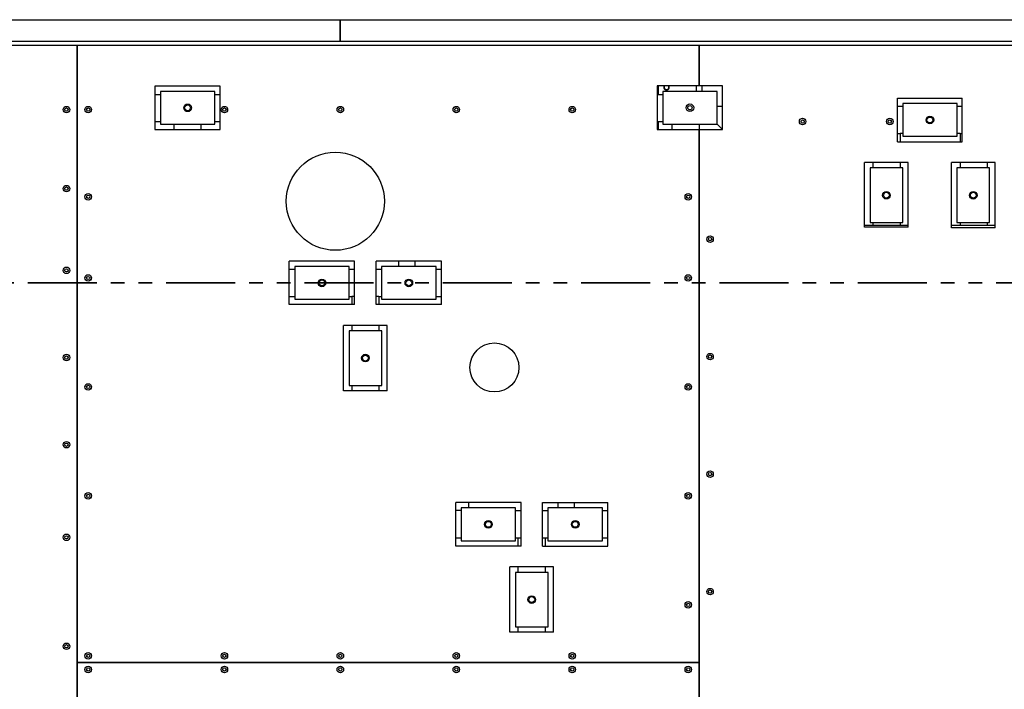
# Model space of a CAD drawing. Header units: millimetres. Extents: x 0 to 841, y 0 to 594.
# Tile 7 of 92: x 188 to 278, y 154 to 215. Entities that reach past the tile are written whole.
import ezdxf

# ---------------------------------------------------------------- set-up
doc = ezdxf.new("R2010")
doc.units = ezdxf.units.MM
doc.linetypes.add('PHANTOM', pattern=[12.7, 6.35, -1.27, 1.27, -1.27, 1.27, -1.27])
doc.layers.add('TRAIT-FORT', color=4, linetype='Continuous', lineweight=25)

msp = doc.modelspace()

# ---------------------------------------------------------------- linework, layer by layer
at = {"color": 7, "linetype": 'PHANTOM', "lineweight": 35}
msp.add_line((448.708, 191.291), (85.608, 191.291), dxfattribs=at)
at = {"layer": 'TRAIT-FORT', "color": 4, "linetype": 'Continuous', "lineweight": 25}
for p, q in [((98.26, 215.442), (217.034, 215.442)), ((217.034, 215.442), (217.034, 213.442)), ((217.06, 215.442), (327.034, 215.442)), ((217.06, 213.442), (217.06, 215.442)), ((217.034, 214.942), (217.059, 214.942)), ((217.059, 214.642), (217.059, 214.942)), ((217.06, 214.792), (217.059, 214.792)), ((217.059, 213.742), (217.059, 214.642)), ((217.059, 214.392), (217.06, 214.392)), ((217.034, 213.442), (98.26, 213.442)), ((217.034, 213.442), (217.059, 213.442)), ((217.06, 213.992), (217.059, 213.992)), ((217.059, 213.442), (217.059, 213.742)), ((217.059, 213.592), (217.06, 213.592)), ((327.034, 213.442), (217.06, 213.442)), ((141.815, 213.092), (192.905, 213.092)), ((192.905, 213.092), (192.905, 136.143)), ((192.915, 213.092), (250.005, 213.092)), ((192.915, 156.442), (192.915, 213.092)), ((250.005, 213.092), (250.005, 209.359)), ((250.015, 209.359), (250.015, 213.092)), ((250.015, 213.092), (295.855, 213.092)), ((192.915, 211.092), (192.905, 211.092)), ((250.015, 209.992), (250.005, 209.992)), ((206.036, 209.356), (200.036, 209.356)), ((200.036, 209.356), (200.036, 205.356)), ((205.536, 208.856), (200.536, 208.856)), ((200.536, 208.856), (200.536, 205.856)), ((205.536, 205.856), (205.536, 208.856)), ((206.036, 205.356), (206.036, 209.356)), ((246.158, 209.359), (246.158, 205.359)), ((250.005, 209.359), (246.158, 209.359)), ((246.26, 208.592), (246.26, 209.359)), ((251.658, 208.859), (246.658, 208.859)), ((246.658, 208.859), (246.658, 205.859)), ((249.76, 208.859), (249.76, 209.359)), ((252.158, 209.359), (250.015, 209.359)), ((250.26, 209.359), (250.26, 208.859)), ((251.658, 205.859), (251.658, 208.859)), ((252.158, 205.359), (252.158, 209.359)), ((192.905, 208.587), (192.91, 208.592)), ((192.905, 208.592), (192.91, 208.592)), ((192.91, 65.585), (192.91, 208.592)), ((192.91, 208.592), (192.915, 208.587)), ((192.91, 208.592), (192.915, 208.587)), ((192.91, 208.592), (192.915, 208.592)), ((200.036, 208.592), (200.536, 208.592)), ((205.536, 208.592), (206.036, 208.592)), ((246.158, 208.592), (246.658, 208.592)), ((268.217, 208.246), (274.16, 208.246)), ((268.217, 204.246), (268.217, 208.246)), ((274.16, 204.246), (274.16, 208.246)), ((252.158, 207.492), (251.658, 207.492)), ((268.689, 207.492), (268.217, 207.492)), ((268.689, 207.743), (268.689, 204.743)), ((273.689, 207.743), (268.689, 207.743)), ((273.689, 204.743), (273.689, 207.743)), ((274.16, 207.492), (273.689, 207.492)), ((200.036, 206.092), (200.536, 206.092)), ((200.036, 205.356), (206.036, 205.356)), ((200.536, 205.856), (205.536, 205.856)), ((201.76, 205.856), (201.76, 205.356)), ((204.26, 205.856), (204.26, 205.356)), ((205.536, 206.092), (206.036, 206.092)), ((246.158, 206.092), (246.658, 206.092)), ((246.158, 205.359), (250.005, 205.359)), ((246.26, 205.359), (246.26, 206.092)), ((246.658, 205.859), (251.658, 205.859)), ((247.51, 205.859), (247.51, 205.359)), ((250.005, 205.359), (250.005, 156.442)), ((250.01, 205.859), (250.01, 110.714)), ((250.015, 205.359), (252.158, 205.359)), ((250.015, 141.392), (250.015, 205.359)), ((252.144, 205.359), (251.644, 205.859)), ((268.217, 204.992), (268.46, 204.992)), ((268.46, 204.992), (268.46, 204.246)), ((268.689, 204.992), (268.46, 204.992)), ((268.689, 204.743), (273.689, 204.743)), ((273.96, 204.992), (273.689, 204.992)), ((273.96, 204.992), (273.96, 204.246)), ((273.96, 204.992), (274.16, 204.992)), ((268.217, 204.246), (274.16, 204.246)), ((265.2, 196.395), (265.2, 202.338)), ((269.2, 202.338), (265.2, 202.338)), ((265.7, 201.839), (265.7, 196.839)), ((268.7, 201.839), (265.7, 201.839)), ((265.96, 202.338), (265.96, 201.839)), ((268.46, 202.338), (268.46, 201.839)), ((268.7, 196.839), (268.7, 201.839)), ((269.2, 196.395), (269.2, 202.338)), ((273.174, 196.337), (273.174, 202.337)), ((277.174, 202.337), (273.174, 202.337)), ((273.674, 201.837), (273.674, 196.837)), ((276.674, 201.837), (273.674, 201.837)), ((273.96, 202.337), (273.96, 201.837)), ((276.46, 202.337), (276.46, 201.837)), ((276.674, 196.837), (276.674, 201.837)), ((277.174, 196.337), (277.174, 202.337)), ((265.96, 196.542), (265.2, 196.542)), ((269.2, 196.395), (265.2, 196.395)), ((265.7, 196.839), (268.7, 196.839)), ((265.96, 196.839), (265.96, 196.542)), ((266.26, 196.542), (265.96, 196.542)), ((268.16, 196.542), (266.26, 196.542)), ((268.46, 196.542), (268.16, 196.542)), ((268.46, 196.839), (268.46, 196.542)), ((269.2, 196.542), (268.46, 196.542)), ((273.96, 196.542), (273.174, 196.542)), ((277.174, 196.337), (273.174, 196.337)), ((273.674, 196.837), (276.674, 196.837)), ((273.96, 196.837), (273.96, 196.542)), ((274.26, 196.542), (273.96, 196.542)), ((276.16, 196.542), (274.26, 196.542)), ((276.46, 196.542), (276.16, 196.542)), ((276.46, 196.837), (276.46, 196.542)), ((277.174, 196.542), (276.46, 196.542)), ((218.375, 193.295), (212.375, 193.295)), ((212.375, 189.295), (212.375, 193.295)), ((212.875, 192.793), (212.875, 189.793)), ((217.875, 192.793), (212.875, 192.793)), ((217.875, 189.793), (217.875, 192.793)), ((218.375, 189.295), (218.375, 193.295)), ((226.349, 193.294), (220.349, 193.294)), ((220.349, 189.294), (220.349, 193.294)), ((220.849, 192.791), (220.849, 189.791)), ((225.849, 192.791), (220.849, 192.791)), ((222.426, 192.791), (222.426, 193.294)), ((223.926, 192.791), (223.926, 193.294)), ((225.849, 189.791), (225.849, 192.791)), ((226.349, 189.294), (226.349, 193.294)), ((212.375, 192.542), (212.875, 192.542)), ((217.875, 192.542), (218.375, 192.542)), ((220.349, 192.542), (220.849, 192.542)), ((225.849, 192.542), (226.349, 192.542)), ((212.375, 190.042), (212.875, 190.042)), ((217.875, 190.042), (218.11, 190.042)), ((218.11, 190.042), (218.11, 189.295)), ((218.375, 190.042), (218.11, 190.042)), ((220.61, 190.042), (220.349, 190.042)), ((220.61, 190.042), (220.849, 190.042)), ((220.61, 190.042), (220.61, 189.294)), ((225.849, 190.042), (226.349, 190.042)), ((218.375, 189.295), (212.375, 189.295)), ((212.875, 189.793), (217.875, 189.793)), ((226.349, 189.294), (220.349, 189.294)), ((220.849, 189.791), (225.849, 189.791)), ((221.361, 187.389), (217.361, 187.389)), ((217.361, 181.389), (217.361, 187.389)), ((218.11, 187.389), (218.11, 186.886)), ((220.61, 187.389), (220.61, 186.886)), ((221.361, 181.389), (221.361, 187.389)), ((217.861, 186.886), (217.861, 181.886)), ((220.861, 186.886), (217.861, 186.886)), ((220.861, 181.886), (220.861, 186.886)), ((217.861, 181.886), (220.861, 181.886)), ((218.11, 181.886), (218.11, 181.389)), ((220.61, 181.886), (220.61, 181.389)), ((221.361, 181.389), (217.361, 181.389)), ((233.652, 171.138), (227.652, 171.138)), ((227.652, 167.138), (227.652, 171.138)), ((228.86, 170.635), (228.86, 171.138)), ((233.652, 167.138), (233.652, 171.138)), ((235.626, 167.136), (235.626, 171.136)), ((235.626, 171.136), (241.626, 171.136)), ((237.06, 170.634), (237.06, 171.136)), ((238.56, 170.634), (238.56, 171.136)), ((241.626, 167.136), (241.626, 171.136)), ((227.66, 170.392), (227.652, 170.392)), ((228.152, 170.392), (227.66, 170.392)), ((228.152, 170.635), (228.152, 167.635)), ((233.152, 170.635), (228.152, 170.635)), ((233.152, 167.635), (233.152, 170.635)), ((233.152, 170.392), (233.652, 170.392)), ((235.626, 170.392), (236.126, 170.392)), ((236.126, 170.634), (236.126, 167.634)), ((241.126, 170.634), (236.126, 170.634)), ((241.126, 167.634), (241.126, 170.634)), ((241.126, 170.392), (241.626, 170.392)), ((227.652, 167.892), (228.152, 167.892)), ((228.152, 167.635), (233.152, 167.635)), ((233.152, 167.892), (233.36, 167.892)), ((233.36, 167.892), (233.36, 167.138)), ((233.36, 167.892), (233.652, 167.892)), ((235.626, 167.892), (235.86, 167.892)), ((235.86, 167.892), (235.86, 167.136)), ((235.86, 167.892), (236.126, 167.892)), ((236.126, 167.634), (241.126, 167.634)), ((241.126, 167.892), (241.626, 167.892)), ((233.652, 167.138), (227.652, 167.138)), ((235.626, 167.136), (241.626, 167.136)), ((236.638, 165.231), (232.638, 165.231)), ((232.638, 159.231), (232.638, 165.231)), ((233.138, 164.729), (233.138, 159.729)), ((236.138, 164.729), (233.138, 164.729)), ((233.36, 165.231), (233.36, 164.729)), ((235.86, 165.231), (235.86, 164.729)), ((236.138, 159.729), (236.138, 164.729)), ((236.638, 159.231), (236.638, 165.231)), ((236.638, 159.231), (232.638, 159.231)), ((233.138, 159.729), (236.138, 159.729)), ((233.36, 159.729), (233.36, 159.231)), ((235.86, 159.729), (235.86, 159.231)), ((192.915, 156.442), (250.005, 156.442)), ((192.915, 66.085), (192.915, 156.442)), ((250.005, 156.442), (192.915, 156.442)), ((195.41, 156.442), (195.41, 156.442)), ((206.01, 156.442), (206.01, 156.442)), ((208.51, 156.442), (208.51, 156.442)), ((247.51, 156.442), (247.51, 156.442)), ((250.005, 156.442), (250.005, 111.214))]:
    msp.add_line(p, q, dxfattribs=at)
for centre, radius in [((191.915, 207.192), 0.3), ((191.915, 207.192), 0.15), ((193.915, 207.192), 0.3), ((193.915, 207.192), 0.15), ((203.036, 207.356), 0.35), ((203.036, 207.356), 0.268), ((206.415, 207.192), 0.3), ((206.415, 207.192), 0.15), ((217.062, 207.192), 0.3), ((217.062, 207.192), 0.15), ((227.71, 207.192), 0.3), ((227.71, 207.192), 0.15), ((238.357, 207.192), 0.3), ((238.357, 207.192), 0.15), ((249.158, 207.359), 0.35), ((249.158, 207.359), 0.198), ((259.505, 206.092), 0.3), ((259.505, 206.092), 0.15), ((267.505, 206.092), 0.3), ((267.505, 206.092), 0.15), ((271.189, 206.243), 0.35), ((271.189, 206.243), 0.268), ((216.603, 198.78), 4.5), ((191.915, 199.942), 0.3), ((191.915, 199.942), 0.15), ((193.915, 199.192), 0.3), ((193.915, 199.192), 0.15), ((249.005, 199.192), 0.3), ((249.005, 199.192), 0.15), ((267.2, 199.339), 0.35), ((267.2, 199.339), 0.268), ((275.174, 199.337), 0.35), ((275.174, 199.337), 0.268), ((251.005, 195.309), 0.3), ((251.005, 195.309), 0.15), ((191.915, 192.442), 0.3), ((191.915, 192.442), 0.15), ((193.915, 191.742), 0.3), ((193.915, 191.742), 0.15), ((215.375, 191.293), 0.35), ((249.005, 191.742), 0.3), ((249.005, 191.742), 0.15), ((215.375, 191.293), 0.268), ((223.349, 191.291), 0.35), ((223.349, 191.291), 0.268), ((231.203, 183.53), 2.25), ((191.915, 184.442), 0.3), ((191.915, 184.442), 0.15), ((219.361, 184.386), 0.35), ((219.361, 184.386), 0.268), ((251.005, 184.526), 0.3), ((251.005, 184.526), 0.15), ((193.915, 181.742), 0.3), ((193.915, 181.742), 0.15), ((249.005, 181.742), 0.3), ((249.005, 181.742), 0.15), ((191.915, 176.442), 0.3), ((191.915, 176.442), 0.15), ((251.005, 173.742), 0.3), ((251.005, 173.742), 0.15), ((193.915, 171.742), 0.3), ((193.915, 171.742), 0.15), ((249.005, 171.742), 0.3), ((249.005, 171.742), 0.15), ((230.652, 169.135), 0.35), ((230.652, 169.135), 0.268), ((238.626, 169.134), 0.35), ((238.626, 169.134), 0.268), ((191.915, 167.942), 0.3), ((191.915, 167.942), 0.15), ((251.005, 162.959), 0.3), ((251.005, 162.959), 0.15), ((234.638, 162.229), 0.35), ((234.638, 162.229), 0.268), ((249.005, 161.742), 0.3), ((249.005, 161.742), 0.15), ((191.915, 157.942), 0.3), ((191.915, 157.942), 0.15), ((193.915, 157.067), 0.3), ((206.415, 157.067), 0.3), ((217.062, 157.067), 0.3), ((227.71, 157.067), 0.3), ((238.357, 157.067), 0.3), ((193.915, 157.067), 0.15), ((206.415, 157.067), 0.15), ((217.062, 157.067), 0.15), ((227.71, 157.067), 0.15), ((238.357, 157.067), 0.15), ((193.915, 155.817), 0.3), ((193.915, 155.817), 0.15), ((206.415, 155.817), 0.3), ((206.415, 155.817), 0.15), ((217.062, 155.817), 0.3), ((217.062, 155.817), 0.15), ((227.71, 155.817), 0.3), ((227.71, 155.817), 0.15), ((238.357, 155.817), 0.3), ((238.357, 155.817), 0.15), ((249.005, 155.817), 0.3), ((249.005, 155.817), 0.15)]:
    msp.add_circle(centre, radius, dxfattribs=at)
for radius, start, end in [(0.25, 152.29376, 27.70624), (0.215, 147.27373, 32.72627)]:
    msp.add_arc((247.01, 209.242), radius, start, end, dxfattribs=at)

doc.saveas('drawing.dxf')
